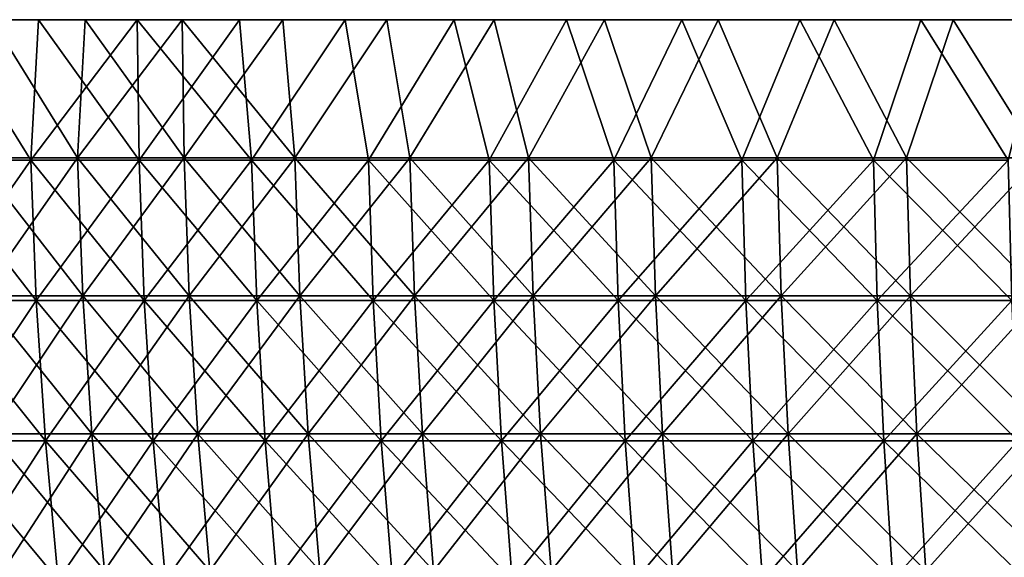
# Model space of a CAD drawing. Header units: millimetres. Extents: x -125 to 125, y 3898 to 4025.
# Tile 109 of 256: x -92 to -61, y 4008 to 4025. Entities that reach past the tile are written whole.
import ezdxf

# ---------------------------------------------------------------- set-up
doc = ezdxf.new("R2010")
doc.units = ezdxf.units.MM
doc.header["$LTSCALE"] = 2.2935
for name, color, linetype in [('1', 7, 'CONTINUOUS'), ('2', 7, 'CONTINUOUS'), ('3', 7, 'CONTINUOUS'), ('4', 7, 'CONTINUOUS'), ('5', 7, 'CONTINUOUS')]:
    doc.layers.add(name, color=color, linetype=linetype)

msp = doc.modelspace()

# ---------------------------------------------------------------- linework, layer by layer
at = {"layer": '1', "color": 36, "linetype": 'Continuous', "true_color": 0x833d1e}
for points in [[(-91.487, 4025, -85.177), (-94.469, 4025, -81.858), (-90.023, 4025, -83.814), (-91.487, 4025, -85.177)], [(-90.023, 4025, -83.814), (-94.469, 4025, -81.858), (-92.958, 4025, -80.547), (-90.023, 4025, -83.814)], [(-94.469, 4025, 81.858), (-91.487, 4025, 85.177), (-90.023, 4025, 83.815), (-94.469, 4025, 81.858)], [(-92.957, 4025, 80.548), (-94.469, 4025, 81.858), (-90.023, 4025, 83.815), (-92.957, 4025, 80.548)], [(-88.388, 4025, -88.388), (-91.487, 4025, -85.177), (-86.974, 4025, -86.974), (-88.388, 4025, -88.388)], [(-86.974, 4025, -86.974), (-91.487, 4025, -85.177), (-90.023, 4025, -83.814), (-86.974, 4025, -86.974)], [(-91.487, 4025, 85.177), (-88.388, 4025, 88.388), (-86.974, 4025, 86.974), (-91.487, 4025, 85.177)], [(-90.023, 4025, 83.815), (-91.487, 4025, 85.177), (-86.974, 4025, 86.974), (-90.023, 4025, 83.815)], [(-85.177, 4025, -91.487), (-88.388, 4025, -88.388), (-83.814, 4025, -90.023), (-85.177, 4025, -91.487)], [(-83.814, 4025, -90.023), (-88.388, 4025, -88.388), (-86.974, 4025, -86.974), (-83.814, 4025, -90.023)], [(-88.388, 4025, 88.388), (-85.177, 4025, 91.487), (-83.815, 4025, 90.023), (-88.388, 4025, 88.388)], [(-86.974, 4025, 86.974), (-88.388, 4025, 88.388), (-83.815, 4025, 90.023), (-86.974, 4025, 86.974)], [(-81.858, 4025, -94.469), (-85.177, 4025, -91.487), (-80.548, 4025, -92.957), (-81.858, 4025, -94.469)], [(-80.548, 4025, -92.957), (-85.177, 4025, -91.487), (-83.814, 4025, -90.023), (-80.548, 4025, -92.957)], [(-85.177, 4025, 91.487), (-81.858, 4025, 94.469), (-80.548, 4025, 92.957), (-85.177, 4025, 91.487)], [(-83.815, 4025, 90.023), (-85.177, 4025, 91.487), (-80.548, 4025, 92.957), (-83.815, 4025, 90.023)], [(-78.434, 4025, -97.33), (-81.858, 4025, -94.469), (-77.179, 4025, -95.773), (-78.434, 4025, -97.33)], [(-77.179, 4025, -95.773), (-81.858, 4025, -94.469), (-80.548, 4025, -92.957), (-77.179, 4025, -95.773)], [(-81.858, 4025, 94.469), (-78.434, 4025, 97.33), (-77.179, 4025, 95.773), (-81.858, 4025, 94.469)], [(-80.548, 4025, 92.957), (-81.858, 4025, 94.469), (-77.179, 4025, 95.773), (-80.548, 4025, 92.957)], [(-74.91, 4025, -100.068), (-78.434, 4025, -97.33), (-73.711, 4025, -98.466), (-74.91, 4025, -100.068)], [(-73.711, 4025, -98.466), (-78.434, 4025, -97.33), (-77.179, 4025, -95.773), (-73.711, 4025, -98.466)], [(-78.434, 4025, 97.33), (-74.91, 4025, 100.068), (-73.712, 4025, 98.466), (-78.434, 4025, 97.33)], [(-77.179, 4025, 95.773), (-78.434, 4025, 97.33), (-73.712, 4025, 98.466), (-77.179, 4025, 95.773)], [(-71.29, 4025, -102.678), (-74.91, 4025, -100.068), (-70.15, 4025, -101.034), (-71.29, 4025, -102.678)], [(-70.15, 4025, -101.034), (-74.91, 4025, -100.068), (-73.711, 4025, -98.466), (-70.15, 4025, -101.034)], [(-74.91, 4025, 100.068), (-71.29, 4025, 102.678), (-70.15, 4025, 101.034), (-74.91, 4025, 100.068)], [(-73.712, 4025, 98.466), (-74.91, 4025, 100.068), (-70.15, 4025, 101.034), (-73.712, 4025, 98.466)], [(-67.58, 4025, -105.157), (-71.29, 4025, -102.678), (-66.5, 4025, -103.474), (-67.58, 4025, -105.157)], [(-66.5, 4025, -103.474), (-71.29, 4025, -102.678), (-70.15, 4025, -101.034), (-66.5, 4025, -103.474)], [(-71.29, 4025, 102.678), (-67.58, 4025, 105.157), (-66.499, 4025, 103.474), (-71.29, 4025, 102.678)], [(-70.15, 4025, 101.034), (-71.29, 4025, 102.678), (-66.499, 4025, 103.474), (-70.15, 4025, 101.034)], [(-63.784, 4025, -107.502), (-67.58, 4025, -105.157), (-62.764, 4025, -105.781), (-63.784, 4025, -107.502)], [(-62.764, 4025, -105.781), (-67.58, 4025, -105.157), (-66.5, 4025, -103.474), (-62.764, 4025, -105.781)], [(-67.58, 4025, 105.157), (-63.784, 4025, 107.502), (-62.763, 4025, 105.782), (-67.58, 4025, 105.157)], [(-66.499, 4025, 103.474), (-67.58, 4025, 105.157), (-62.763, 4025, 105.782), (-66.499, 4025, 103.474)], [(-59.906, 4025, -109.71), (-63.784, 4025, -107.502), (-58.948, 4025, -107.954), (-59.906, 4025, -109.71)], [(-58.948, 4025, -107.954), (-63.784, 4025, -107.502), (-62.764, 4025, -105.781), (-58.948, 4025, -107.954)], [(-63.784, 4025, 107.502), (-59.906, 4025, 109.71), (-58.947, 4025, 107.955), (-63.784, 4025, 107.502)], [(-62.763, 4025, 105.782), (-63.784, 4025, 107.502), (-58.947, 4025, 107.955), (-62.763, 4025, 105.782)]]:
    msp.add_3dface(points, dxfattribs=at)
at = {"layer": '2', "color": 36, "linetype": 'Continuous', "true_color": 0x833d1e}
for points in [[(-94.469, 4025, 81.858), (-94.991, 4020.586, 81.13), (-91.733, 4020.586, 84.797), (-94.469, 4025, 81.858)], [(-91.487, 4025, 85.177), (-94.469, 4025, 81.858), (-91.733, 4020.586, 84.797), (-91.487, 4025, 85.177)], [(-91.487, 4025, 85.177), (-91.733, 4020.586, 84.797), (-88.333, 4020.586, 88.333), (-91.487, 4025, 85.177)], [(-88.388, 4025, 88.388), (-91.487, 4025, 85.177), (-88.333, 4020.586, 88.333), (-88.388, 4025, 88.388)], [(-85.177, 4025, 91.487), (-88.388, 4025, 88.388), (-84.797, 4020.586, 91.733), (-85.177, 4025, 91.487)], [(-88.388, 4025, 88.388), (-88.333, 4020.586, 88.333), (-84.797, 4020.586, 91.733), (-88.388, 4025, 88.388)], [(-81.858, 4025, 94.469), (-85.177, 4025, 91.487), (-84.797, 4020.586, 91.733), (-81.858, 4025, 94.469)], [(-81.858, 4025, 94.469), (-84.797, 4020.586, 91.733), (-81.13, 4020.586, 94.991), (-81.858, 4025, 94.469)], [(-78.434, 4025, 97.33), (-81.858, 4025, 94.469), (-81.13, 4020.586, 94.991), (-78.434, 4025, 97.33)], [(-78.434, 4025, 97.33), (-81.13, 4020.586, 94.991), (-77.338, 4020.586, 98.103), (-78.434, 4025, 97.33)], [(-74.91, 4025, 100.068), (-78.434, 4025, 97.33), (-77.338, 4020.586, 98.103), (-74.91, 4025, 100.068)], [(-74.91, 4025, 100.068), (-77.338, 4020.586, 98.103), (-73.427, 4020.586, 101.064), (-74.91, 4025, 100.068)], [(-71.29, 4025, 102.678), (-74.91, 4025, 100.068), (-73.427, 4020.586, 101.064), (-71.29, 4025, 102.678)], [(-71.29, 4025, 102.678), (-73.427, 4020.586, 101.064), (-69.403, 4020.586, 103.869), (-71.29, 4025, 102.678)], [(-67.58, 4025, 105.157), (-71.29, 4025, 102.678), (-69.403, 4020.586, 103.869), (-67.58, 4025, 105.157)], [(-67.58, 4025, 105.157), (-69.403, 4020.586, 103.869), (-65.272, 4020.586, 106.514), (-67.58, 4025, 105.157)], [(-63.784, 4025, 107.502), (-67.58, 4025, 105.157), (-65.272, 4020.586, 106.514), (-63.784, 4025, 107.502)], [(-63.784, 4025, 107.502), (-65.272, 4020.586, 106.514), (-61.04, 4020.586, 108.994), (-63.784, 4025, 107.502)], [(-59.906, 4025, 109.71), (-63.784, 4025, 107.502), (-61.04, 4020.586, 108.994), (-59.906, 4025, 109.71)], [(-94.813, 4016.173, 80.978), (-91.561, 4016.173, 84.638), (-94.991, 4020.586, 81.13), (-94.813, 4016.173, 80.978)], [(-94.991, 4020.586, 81.13), (-91.561, 4016.173, 84.638), (-91.733, 4020.586, 84.797), (-94.991, 4020.586, 81.13)], [(-91.561, 4016.173, 84.638), (-88.168, 4016.173, 88.168), (-91.733, 4020.586, 84.797), (-91.561, 4016.173, 84.638)], [(-91.733, 4020.586, 84.797), (-88.168, 4016.173, 88.168), (-88.333, 4020.586, 88.333), (-91.733, 4020.586, 84.797)], [(-88.168, 4016.173, 88.168), (-84.638, 4016.173, 91.561), (-88.333, 4020.586, 88.333), (-88.168, 4016.173, 88.168)], [(-88.333, 4020.586, 88.333), (-84.638, 4016.173, 91.561), (-84.797, 4020.586, 91.733), (-88.333, 4020.586, 88.333)], [(-84.638, 4016.173, 91.561), (-80.978, 4016.173, 94.813), (-84.797, 4020.586, 91.733), (-84.638, 4016.173, 91.561)], [(-84.797, 4020.586, 91.733), (-80.978, 4016.173, 94.813), (-81.13, 4020.586, 94.991), (-84.797, 4020.586, 91.733)], [(-80.978, 4016.173, 94.813), (-77.194, 4016.173, 97.92), (-81.13, 4020.586, 94.991), (-80.978, 4016.173, 94.813)], [(-81.13, 4020.586, 94.991), (-77.194, 4016.173, 97.92), (-77.338, 4020.586, 98.103), (-81.13, 4020.586, 94.991)], [(-77.194, 4016.173, 97.92), (-73.29, 4016.173, 100.875), (-77.338, 4020.586, 98.103), (-77.194, 4016.173, 97.92)], [(-77.338, 4020.586, 98.103), (-73.29, 4016.173, 100.875), (-73.427, 4020.586, 101.064), (-77.338, 4020.586, 98.103)], [(-73.29, 4016.173, 100.875), (-69.273, 4016.173, 103.674), (-73.427, 4020.586, 101.064), (-73.29, 4016.173, 100.875)], [(-73.427, 4020.586, 101.064), (-69.273, 4016.173, 103.674), (-69.403, 4020.586, 103.869), (-73.427, 4020.586, 101.064)], [(-69.273, 4016.173, 103.674), (-65.149, 4016.173, 106.314), (-69.403, 4020.586, 103.869), (-69.273, 4016.173, 103.674)], [(-69.403, 4020.586, 103.869), (-65.149, 4016.173, 106.314), (-65.272, 4020.586, 106.514), (-69.403, 4020.586, 103.869)], [(-65.149, 4016.173, 106.314), (-60.925, 4016.173, 108.79), (-65.272, 4020.586, 106.514), (-65.149, 4016.173, 106.314)], [(-65.272, 4020.586, 106.514), (-60.925, 4016.173, 108.79), (-61.04, 4020.586, 108.994), (-65.272, 4020.586, 106.514)], [(-94.517, 4011.771, 80.725), (-91.275, 4011.771, 84.374), (-94.813, 4016.173, 80.978), (-94.517, 4011.771, 80.725)], [(-94.813, 4016.173, 80.978), (-91.275, 4011.771, 84.374), (-91.561, 4016.173, 84.638), (-94.813, 4016.173, 80.978)], [(-91.275, 4011.771, 84.374), (-87.892, 4011.771, 87.892), (-91.561, 4016.173, 84.638), (-91.275, 4011.771, 84.374)], [(-91.561, 4016.173, 84.638), (-87.892, 4011.771, 87.892), (-88.168, 4016.173, 88.168), (-91.561, 4016.173, 84.638)], [(-87.892, 4011.771, 87.892), (-84.374, 4011.771, 91.275), (-88.168, 4016.173, 88.168), (-87.892, 4011.771, 87.892)], [(-88.168, 4016.173, 88.168), (-84.374, 4011.771, 91.275), (-84.638, 4016.173, 91.561), (-88.168, 4016.173, 88.168)], [(-84.374, 4011.771, 91.275), (-80.725, 4011.771, 94.517), (-84.638, 4016.173, 91.561), (-84.374, 4011.771, 91.275)], [(-84.638, 4016.173, 91.561), (-80.725, 4011.771, 94.517), (-80.978, 4016.173, 94.813), (-84.638, 4016.173, 91.561)], [(-80.725, 4011.771, 94.517), (-76.952, 4011.771, 97.613), (-80.978, 4016.173, 94.813), (-80.725, 4011.771, 94.517)], [(-80.978, 4016.173, 94.813), (-76.952, 4011.771, 97.613), (-77.194, 4016.173, 97.92), (-80.978, 4016.173, 94.813)], [(-76.952, 4011.771, 97.613), (-73.061, 4011.771, 100.559), (-77.194, 4016.173, 97.92), (-76.952, 4011.771, 97.613)], [(-77.194, 4016.173, 97.92), (-73.061, 4011.771, 100.559), (-73.29, 4016.173, 100.875), (-77.194, 4016.173, 97.92)], [(-73.061, 4011.771, 100.559), (-69.056, 4011.771, 103.35), (-73.29, 4016.173, 100.875), (-73.061, 4011.771, 100.559)], [(-73.29, 4016.173, 100.875), (-69.056, 4011.771, 103.35), (-69.273, 4016.173, 103.674), (-73.29, 4016.173, 100.875)], [(-69.056, 4011.771, 103.35), (-64.946, 4011.771, 105.981), (-69.273, 4016.173, 103.674), (-69.056, 4011.771, 103.35)], [(-69.273, 4016.173, 103.674), (-64.946, 4011.771, 105.981), (-65.149, 4016.173, 106.314), (-69.273, 4016.173, 103.674)], [(-64.946, 4011.771, 105.981), (-60.735, 4011.771, 108.45), (-65.149, 4016.173, 106.314), (-64.946, 4011.771, 105.981)], [(-65.149, 4016.173, 106.314), (-60.735, 4011.771, 108.45), (-60.925, 4016.173, 108.79), (-65.149, 4016.173, 106.314)], [(-94.102, 4007.385, 80.371), (-90.874, 4007.385, 84.003), (-94.517, 4011.771, 80.725), (-94.102, 4007.385, 80.371)], [(-94.517, 4011.771, 80.725), (-90.874, 4007.385, 84.003), (-91.275, 4011.771, 84.374), (-94.517, 4011.771, 80.725)], [(-90.874, 4007.385, 84.003), (-87.506, 4007.385, 87.506), (-91.275, 4011.771, 84.374), (-90.874, 4007.385, 84.003)], [(-91.275, 4011.771, 84.374), (-87.506, 4007.385, 87.506), (-87.892, 4011.771, 87.892), (-91.275, 4011.771, 84.374)], [(-87.506, 4007.385, 87.506), (-84.003, 4007.385, 90.874), (-87.892, 4011.771, 87.892), (-87.506, 4007.385, 87.506)], [(-87.892, 4011.771, 87.892), (-84.003, 4007.385, 90.874), (-84.374, 4011.771, 91.275), (-87.892, 4011.771, 87.892)], [(-84.003, 4007.385, 90.874), (-80.371, 4007.385, 94.102), (-84.374, 4011.771, 91.275), (-84.003, 4007.385, 90.874)], [(-84.374, 4011.771, 91.275), (-80.371, 4007.385, 94.102), (-80.725, 4011.771, 94.517), (-84.374, 4011.771, 91.275)], [(-80.371, 4007.385, 94.102), (-76.615, 4007.385, 97.185), (-80.725, 4011.771, 94.517), (-80.371, 4007.385, 94.102)], [(-80.725, 4011.771, 94.517), (-76.615, 4007.385, 97.185), (-76.952, 4011.771, 97.613), (-80.725, 4011.771, 94.517)], [(-76.615, 4007.385, 97.185), (-72.74, 4007.385, 100.118), (-76.952, 4011.771, 97.613), (-76.615, 4007.385, 97.185)], [(-76.952, 4011.771, 97.613), (-72.74, 4007.385, 100.118), (-73.061, 4011.771, 100.559), (-76.952, 4011.771, 97.613)], [(-72.74, 4007.385, 100.118), (-68.753, 4007.385, 102.897), (-73.061, 4011.771, 100.559), (-72.74, 4007.385, 100.118)], [(-73.061, 4011.771, 100.559), (-68.753, 4007.385, 102.897), (-69.056, 4011.771, 103.35), (-73.061, 4011.771, 100.559)], [(-68.753, 4007.385, 102.897), (-64.661, 4007.385, 105.517), (-69.056, 4011.771, 103.35), (-68.753, 4007.385, 102.897)], [(-69.056, 4011.771, 103.35), (-64.661, 4007.385, 105.517), (-64.946, 4011.771, 105.981), (-69.056, 4011.771, 103.35)], [(-64.661, 4007.385, 105.517), (-60.468, 4007.385, 107.974), (-64.946, 4011.771, 105.981), (-64.661, 4007.385, 105.517)], [(-64.946, 4011.771, 105.981), (-60.468, 4007.385, 107.974), (-60.735, 4011.771, 108.45), (-64.946, 4011.771, 105.981)]]:
    msp.add_3dface(points, dxfattribs=at)
at = {"layer": '3', "color": 36, "linetype": 'Continuous', "true_color": 0x833d1e}
for points in [[(-94.469, 4025, -81.858), (-91.733, 4020.586, -84.797), (-94.991, 4020.586, -81.13), (-94.469, 4025, -81.858)], [(-94.469, 4025, -81.858), (-91.487, 4025, -85.177), (-91.733, 4020.586, -84.797), (-94.469, 4025, -81.858)], [(-91.487, 4025, -85.177), (-88.388, 4025, -88.388), (-91.733, 4020.586, -84.797), (-91.487, 4025, -85.177)], [(-88.388, 4025, -88.388), (-88.333, 4020.586, -88.333), (-91.733, 4020.586, -84.797), (-88.388, 4025, -88.388)], [(-88.388, 4025, -88.388), (-85.177, 4025, -91.487), (-88.333, 4020.586, -88.333), (-88.388, 4025, -88.388)], [(-85.177, 4025, -91.487), (-84.797, 4020.586, -91.733), (-88.333, 4020.586, -88.333), (-85.177, 4025, -91.487)], [(-85.177, 4025, -91.487), (-81.858, 4025, -94.469), (-84.797, 4020.586, -91.733), (-85.177, 4025, -91.487)], [(-81.858, 4025, -94.469), (-81.13, 4020.586, -94.991), (-84.797, 4020.586, -91.733), (-81.858, 4025, -94.469)], [(-81.858, 4025, -94.469), (-78.434, 4025, -97.33), (-81.13, 4020.586, -94.991), (-81.858, 4025, -94.469)], [(-78.434, 4025, -97.33), (-77.338, 4020.586, -98.103), (-81.13, 4020.586, -94.991), (-78.434, 4025, -97.33)], [(-78.434, 4025, -97.33), (-74.91, 4025, -100.068), (-77.338, 4020.586, -98.103), (-78.434, 4025, -97.33)], [(-74.91, 4025, -100.068), (-73.427, 4020.586, -101.064), (-77.338, 4020.586, -98.103), (-74.91, 4025, -100.068)], [(-74.91, 4025, -100.068), (-71.29, 4025, -102.678), (-73.427, 4020.586, -101.064), (-74.91, 4025, -100.068)], [(-71.29, 4025, -102.678), (-69.403, 4020.586, -103.869), (-73.427, 4020.586, -101.064), (-71.29, 4025, -102.678)], [(-71.29, 4025, -102.678), (-67.58, 4025, -105.157), (-69.403, 4020.586, -103.869), (-71.29, 4025, -102.678)], [(-67.58, 4025, -105.157), (-65.272, 4020.586, -106.514), (-69.403, 4020.586, -103.869), (-67.58, 4025, -105.157)], [(-67.58, 4025, -105.157), (-63.784, 4025, -107.502), (-65.272, 4020.586, -106.514), (-67.58, 4025, -105.157)], [(-63.784, 4025, -107.502), (-61.04, 4020.586, -108.994), (-65.272, 4020.586, -106.514), (-63.784, 4025, -107.502)], [(-63.784, 4025, -107.502), (-59.906, 4025, -109.71), (-61.04, 4020.586, -108.994), (-63.784, 4025, -107.502)], [(-91.733, 4020.586, -84.797), (-94.813, 4016.173, -80.978), (-94.991, 4020.586, -81.13), (-91.733, 4020.586, -84.797)], [(-91.561, 4016.173, -84.638), (-94.813, 4016.173, -80.978), (-91.733, 4020.586, -84.797), (-91.561, 4016.173, -84.638)], [(-88.333, 4020.586, -88.333), (-91.561, 4016.173, -84.638), (-91.733, 4020.586, -84.797), (-88.333, 4020.586, -88.333)], [(-88.168, 4016.173, -88.168), (-91.561, 4016.173, -84.638), (-88.333, 4020.586, -88.333), (-88.168, 4016.173, -88.168)], [(-84.797, 4020.586, -91.733), (-88.168, 4016.173, -88.168), (-88.333, 4020.586, -88.333), (-84.797, 4020.586, -91.733)], [(-84.638, 4016.173, -91.561), (-88.168, 4016.173, -88.168), (-84.797, 4020.586, -91.733), (-84.638, 4016.173, -91.561)], [(-81.13, 4020.586, -94.991), (-84.638, 4016.173, -91.561), (-84.797, 4020.586, -91.733), (-81.13, 4020.586, -94.991)], [(-80.978, 4016.173, -94.813), (-84.638, 4016.173, -91.561), (-81.13, 4020.586, -94.991), (-80.978, 4016.173, -94.813)], [(-77.338, 4020.586, -98.103), (-80.978, 4016.173, -94.813), (-81.13, 4020.586, -94.991), (-77.338, 4020.586, -98.103)], [(-77.194, 4016.173, -97.92), (-80.978, 4016.173, -94.813), (-77.338, 4020.586, -98.103), (-77.194, 4016.173, -97.92)], [(-73.427, 4020.586, -101.064), (-77.194, 4016.173, -97.92), (-77.338, 4020.586, -98.103), (-73.427, 4020.586, -101.064)], [(-73.29, 4016.173, -100.875), (-77.194, 4016.173, -97.92), (-73.427, 4020.586, -101.064), (-73.29, 4016.173, -100.875)], [(-69.403, 4020.586, -103.869), (-73.29, 4016.173, -100.875), (-73.427, 4020.586, -101.064), (-69.403, 4020.586, -103.869)], [(-69.273, 4016.173, -103.674), (-73.29, 4016.173, -100.875), (-69.403, 4020.586, -103.869), (-69.273, 4016.173, -103.674)], [(-65.272, 4020.586, -106.514), (-69.273, 4016.173, -103.674), (-69.403, 4020.586, -103.869), (-65.272, 4020.586, -106.514)], [(-65.149, 4016.173, -106.314), (-69.273, 4016.173, -103.674), (-65.272, 4020.586, -106.514), (-65.149, 4016.173, -106.314)], [(-61.04, 4020.586, -108.994), (-65.149, 4016.173, -106.314), (-65.272, 4020.586, -106.514), (-61.04, 4020.586, -108.994)], [(-60.925, 4016.173, -108.79), (-65.149, 4016.173, -106.314), (-61.04, 4020.586, -108.994), (-60.925, 4016.173, -108.79)], [(-91.561, 4016.173, -84.638), (-94.517, 4011.771, -80.725), (-94.813, 4016.173, -80.978), (-91.561, 4016.173, -84.638)], [(-91.275, 4011.771, -84.374), (-94.517, 4011.771, -80.725), (-91.561, 4016.173, -84.638), (-91.275, 4011.771, -84.374)], [(-88.168, 4016.173, -88.168), (-91.275, 4011.771, -84.374), (-91.561, 4016.173, -84.638), (-88.168, 4016.173, -88.168)], [(-87.892, 4011.771, -87.892), (-91.275, 4011.771, -84.374), (-88.168, 4016.173, -88.168), (-87.892, 4011.771, -87.892)], [(-84.638, 4016.173, -91.561), (-87.892, 4011.771, -87.892), (-88.168, 4016.173, -88.168), (-84.638, 4016.173, -91.561)], [(-84.374, 4011.771, -91.275), (-87.892, 4011.771, -87.892), (-84.638, 4016.173, -91.561), (-84.374, 4011.771, -91.275)], [(-80.978, 4016.173, -94.813), (-84.374, 4011.771, -91.275), (-84.638, 4016.173, -91.561), (-80.978, 4016.173, -94.813)], [(-80.725, 4011.771, -94.517), (-84.374, 4011.771, -91.275), (-80.978, 4016.173, -94.813), (-80.725, 4011.771, -94.517)], [(-77.194, 4016.173, -97.92), (-80.725, 4011.771, -94.517), (-80.978, 4016.173, -94.813), (-77.194, 4016.173, -97.92)], [(-76.952, 4011.771, -97.613), (-80.725, 4011.771, -94.517), (-77.194, 4016.173, -97.92), (-76.952, 4011.771, -97.613)], [(-73.29, 4016.173, -100.875), (-76.952, 4011.771, -97.613), (-77.194, 4016.173, -97.92), (-73.29, 4016.173, -100.875)], [(-73.061, 4011.771, -100.559), (-76.952, 4011.771, -97.613), (-73.29, 4016.173, -100.875), (-73.061, 4011.771, -100.559)], [(-69.273, 4016.173, -103.674), (-73.061, 4011.771, -100.559), (-73.29, 4016.173, -100.875), (-69.273, 4016.173, -103.674)], [(-69.056, 4011.771, -103.35), (-73.061, 4011.771, -100.559), (-69.273, 4016.173, -103.674), (-69.056, 4011.771, -103.35)], [(-65.149, 4016.173, -106.314), (-69.056, 4011.771, -103.35), (-69.273, 4016.173, -103.674), (-65.149, 4016.173, -106.314)], [(-64.946, 4011.771, -105.981), (-69.056, 4011.771, -103.35), (-65.149, 4016.173, -106.314), (-64.946, 4011.771, -105.981)], [(-60.925, 4016.173, -108.79), (-64.946, 4011.771, -105.981), (-65.149, 4016.173, -106.314), (-60.925, 4016.173, -108.79)], [(-60.735, 4011.771, -108.45), (-64.946, 4011.771, -105.981), (-60.925, 4016.173, -108.79), (-60.735, 4011.771, -108.45)], [(-91.275, 4011.771, -84.374), (-94.102, 4007.385, -80.371), (-94.517, 4011.771, -80.725), (-91.275, 4011.771, -84.374)], [(-90.874, 4007.385, -84.003), (-94.102, 4007.385, -80.371), (-91.275, 4011.771, -84.374), (-90.874, 4007.385, -84.003)], [(-87.892, 4011.771, -87.892), (-90.874, 4007.385, -84.003), (-91.275, 4011.771, -84.374), (-87.892, 4011.771, -87.892)], [(-87.506, 4007.385, -87.506), (-90.874, 4007.385, -84.003), (-87.892, 4011.771, -87.892), (-87.506, 4007.385, -87.506)], [(-84.374, 4011.771, -91.275), (-87.506, 4007.385, -87.506), (-87.892, 4011.771, -87.892), (-84.374, 4011.771, -91.275)], [(-84.003, 4007.385, -90.874), (-87.506, 4007.385, -87.506), (-84.374, 4011.771, -91.275), (-84.003, 4007.385, -90.874)], [(-80.725, 4011.771, -94.517), (-84.003, 4007.385, -90.874), (-84.374, 4011.771, -91.275), (-80.725, 4011.771, -94.517)], [(-80.371, 4007.385, -94.102), (-84.003, 4007.385, -90.874), (-80.725, 4011.771, -94.517), (-80.371, 4007.385, -94.102)], [(-76.952, 4011.771, -97.613), (-80.371, 4007.385, -94.102), (-80.725, 4011.771, -94.517), (-76.952, 4011.771, -97.613)], [(-76.615, 4007.385, -97.185), (-80.371, 4007.385, -94.102), (-76.952, 4011.771, -97.613), (-76.615, 4007.385, -97.185)], [(-73.061, 4011.771, -100.559), (-76.615, 4007.385, -97.185), (-76.952, 4011.771, -97.613), (-73.061, 4011.771, -100.559)], [(-72.74, 4007.385, -100.118), (-76.615, 4007.385, -97.185), (-73.061, 4011.771, -100.559), (-72.74, 4007.385, -100.118)], [(-69.056, 4011.771, -103.35), (-72.74, 4007.385, -100.118), (-73.061, 4011.771, -100.559), (-69.056, 4011.771, -103.35)], [(-68.753, 4007.385, -102.897), (-72.74, 4007.385, -100.118), (-69.056, 4011.771, -103.35), (-68.753, 4007.385, -102.897)], [(-64.946, 4011.771, -105.981), (-68.753, 4007.385, -102.897), (-69.056, 4011.771, -103.35), (-64.946, 4011.771, -105.981)], [(-64.661, 4007.385, -105.517), (-68.753, 4007.385, -102.897), (-64.946, 4011.771, -105.981), (-64.661, 4007.385, -105.517)], [(-60.735, 4011.771, -108.45), (-64.661, 4007.385, -105.517), (-64.946, 4011.771, -105.981), (-60.735, 4011.771, -108.45)], [(-60.468, 4007.385, -107.974), (-64.661, 4007.385, -105.517), (-60.735, 4011.771, -108.45), (-60.468, 4007.385, -107.974)]]:
    msp.add_3dface(points, dxfattribs=at)
at = {"layer": '4', "color": 36, "linetype": 'Continuous', "true_color": 0x833d1e}
for points in [[(-92.958, 4025, -80.547), (-93.472, 4020.659, -79.832), (-90.265, 4020.659, -83.44), (-92.958, 4025, -80.547)], [(-90.023, 4025, -83.814), (-92.958, 4025, -80.547), (-90.265, 4020.659, -83.44), (-90.023, 4025, -83.814)], [(-90.023, 4025, -83.814), (-90.265, 4020.659, -83.44), (-86.92, 4020.659, -86.92), (-90.023, 4025, -83.814)], [(-86.974, 4025, -86.974), (-90.023, 4025, -83.814), (-86.92, 4020.659, -86.92), (-86.974, 4025, -86.974)], [(-83.814, 4025, -90.023), (-86.974, 4025, -86.974), (-83.44, 4020.659, -90.265), (-83.814, 4025, -90.023)], [(-86.974, 4025, -86.974), (-86.92, 4020.659, -86.92), (-83.44, 4020.659, -90.265), (-86.974, 4025, -86.974)], [(-80.548, 4025, -92.957), (-83.814, 4025, -90.023), (-83.44, 4020.659, -90.265), (-80.548, 4025, -92.957)], [(-80.548, 4025, -92.957), (-83.44, 4020.659, -90.265), (-79.832, 4020.659, -93.472), (-80.548, 4025, -92.957)], [(-77.179, 4025, -95.773), (-80.548, 4025, -92.957), (-79.832, 4020.659, -93.472), (-77.179, 4025, -95.773)], [(-77.179, 4025, -95.773), (-79.832, 4020.659, -93.472), (-76.101, 4020.659, -96.534), (-77.179, 4025, -95.773)], [(-73.711, 4025, -98.466), (-77.179, 4025, -95.773), (-76.101, 4020.659, -96.534), (-73.711, 4025, -98.466)], [(-73.711, 4025, -98.466), (-76.101, 4020.659, -96.534), (-72.253, 4020.659, -99.447), (-73.711, 4025, -98.466)], [(-70.15, 4025, -101.034), (-73.711, 4025, -98.466), (-72.253, 4020.659, -99.447), (-70.15, 4025, -101.034)], [(-70.15, 4025, -101.034), (-72.253, 4020.659, -99.447), (-68.293, 4020.659, -102.207), (-70.15, 4025, -101.034)], [(-66.5, 4025, -103.474), (-70.15, 4025, -101.034), (-68.293, 4020.659, -102.207), (-66.5, 4025, -103.474)], [(-66.5, 4025, -103.474), (-68.293, 4020.659, -102.207), (-64.227, 4020.659, -104.809), (-66.5, 4025, -103.474)], [(-62.764, 4025, -105.781), (-66.5, 4025, -103.474), (-64.227, 4020.659, -104.809), (-62.764, 4025, -105.781)], [(-62.764, 4025, -105.781), (-64.227, 4020.659, -104.809), (-60.063, 4020.659, -107.25), (-62.764, 4025, -105.781)], [(-58.948, 4025, -107.954), (-62.764, 4025, -105.781), (-60.063, 4020.659, -107.25), (-58.948, 4025, -107.954)], [(-93.297, 4016.319, -79.683), (-90.096, 4016.319, -83.284), (-93.472, 4020.659, -79.832), (-93.297, 4016.319, -79.683)], [(-93.472, 4020.659, -79.832), (-90.096, 4016.319, -83.284), (-90.265, 4020.659, -83.44), (-93.472, 4020.659, -79.832)], [(-90.096, 4016.319, -83.284), (-86.757, 4016.319, -86.757), (-90.265, 4020.659, -83.44), (-90.096, 4016.319, -83.284)], [(-90.265, 4020.659, -83.44), (-86.757, 4016.319, -86.757), (-86.92, 4020.659, -86.92), (-90.265, 4020.659, -83.44)], [(-86.757, 4016.319, -86.757), (-83.284, 4016.319, -90.096), (-86.92, 4020.659, -86.92), (-86.757, 4016.319, -86.757)], [(-86.92, 4020.659, -86.92), (-83.284, 4016.319, -90.096), (-83.44, 4020.659, -90.265), (-86.92, 4020.659, -86.92)], [(-83.284, 4016.319, -90.096), (-79.683, 4016.319, -93.297), (-83.44, 4020.659, -90.265), (-83.284, 4016.319, -90.096)], [(-83.44, 4020.659, -90.265), (-79.683, 4016.319, -93.297), (-79.832, 4020.659, -93.472), (-83.44, 4020.659, -90.265)], [(-79.683, 4016.319, -93.297), (-75.959, 4016.319, -96.353), (-79.832, 4020.659, -93.472), (-79.683, 4016.319, -93.297)], [(-79.832, 4020.659, -93.472), (-75.959, 4016.319, -96.353), (-76.101, 4020.659, -96.534), (-79.832, 4020.659, -93.472)], [(-75.959, 4016.319, -96.353), (-72.117, 4016.319, -99.261), (-76.101, 4020.659, -96.534), (-75.959, 4016.319, -96.353)], [(-76.101, 4020.659, -96.534), (-72.117, 4016.319, -99.261), (-72.253, 4020.659, -99.447), (-76.101, 4020.659, -96.534)], [(-72.117, 4016.319, -99.261), (-68.165, 4016.319, -102.016), (-72.253, 4020.659, -99.447), (-72.117, 4016.319, -99.261)], [(-72.253, 4020.659, -99.447), (-68.165, 4016.319, -102.016), (-68.293, 4020.659, -102.207), (-72.253, 4020.659, -99.447)], [(-68.165, 4016.319, -102.016), (-64.107, 4016.319, -104.613), (-68.293, 4020.659, -102.207), (-68.165, 4016.319, -102.016)], [(-68.293, 4020.659, -102.207), (-64.107, 4016.319, -104.613), (-64.227, 4020.659, -104.809), (-68.293, 4020.659, -102.207)], [(-64.107, 4016.319, -104.613), (-59.951, 4016.319, -107.049), (-64.227, 4020.659, -104.809), (-64.107, 4016.319, -104.613)], [(-64.227, 4020.659, -104.809), (-59.951, 4016.319, -107.049), (-60.063, 4020.659, -107.25), (-64.227, 4020.659, -104.809)], [(-93.005, 4011.99, -79.434), (-89.815, 4011.99, -83.024), (-93.297, 4016.319, -79.683), (-93.005, 4011.99, -79.434)], [(-93.297, 4016.319, -79.683), (-89.815, 4011.99, -83.024), (-90.096, 4016.319, -83.284), (-93.297, 4016.319, -79.683)], [(-89.815, 4011.99, -83.024), (-86.486, 4011.99, -86.486), (-90.096, 4016.319, -83.284), (-89.815, 4011.99, -83.024)], [(-90.096, 4016.319, -83.284), (-86.486, 4011.99, -86.486), (-86.757, 4016.319, -86.757), (-90.096, 4016.319, -83.284)], [(-86.486, 4011.99, -86.486), (-83.024, 4011.99, -89.815), (-86.757, 4016.319, -86.757), (-86.486, 4011.99, -86.486)], [(-86.757, 4016.319, -86.757), (-83.024, 4011.99, -89.815), (-83.284, 4016.319, -90.096), (-86.757, 4016.319, -86.757)], [(-83.024, 4011.99, -89.815), (-79.434, 4011.99, -93.005), (-83.284, 4016.319, -90.096), (-83.024, 4011.99, -89.815)], [(-83.284, 4016.319, -90.096), (-79.434, 4011.99, -93.005), (-79.683, 4016.319, -93.297), (-83.284, 4016.319, -90.096)], [(-79.434, 4011.99, -93.005), (-75.721, 4011.99, -96.052), (-79.683, 4016.319, -93.297), (-79.434, 4011.99, -93.005)], [(-79.683, 4016.319, -93.297), (-75.721, 4011.99, -96.052), (-75.959, 4016.319, -96.353), (-79.683, 4016.319, -93.297)], [(-75.721, 4011.99, -96.052), (-71.892, 4011.99, -98.951), (-75.959, 4016.319, -96.353), (-75.721, 4011.99, -96.052)], [(-75.959, 4016.319, -96.353), (-71.892, 4011.99, -98.951), (-72.117, 4016.319, -99.261), (-75.959, 4016.319, -96.353)], [(-71.892, 4011.99, -98.951), (-67.952, 4011.99, -101.697), (-72.117, 4016.319, -99.261), (-71.892, 4011.99, -98.951)], [(-72.117, 4016.319, -99.261), (-67.952, 4011.99, -101.697), (-68.165, 4016.319, -102.016), (-72.117, 4016.319, -99.261)], [(-67.952, 4011.99, -101.697), (-63.907, 4011.99, -104.286), (-68.165, 4016.319, -102.016), (-67.952, 4011.99, -101.697)], [(-68.165, 4016.319, -102.016), (-63.907, 4011.99, -104.286), (-64.107, 4016.319, -104.613), (-68.165, 4016.319, -102.016)], [(-63.907, 4011.99, -104.286), (-59.763, 4011.99, -106.715), (-64.107, 4016.319, -104.613), (-63.907, 4011.99, -104.286)], [(-64.107, 4016.319, -104.613), (-59.763, 4011.99, -106.715), (-59.951, 4016.319, -107.049), (-64.107, 4016.319, -104.613)], [(-92.598, 4007.677, -79.086), (-89.421, 4007.677, -82.66), (-93.005, 4011.99, -79.434), (-92.598, 4007.677, -79.086)], [(-93.005, 4011.99, -79.434), (-89.421, 4007.677, -82.66), (-89.815, 4011.99, -83.024), (-93.005, 4011.99, -79.434)], [(-89.421, 4007.677, -82.66), (-86.107, 4007.677, -86.107), (-89.815, 4011.99, -83.024), (-89.421, 4007.677, -82.66)], [(-89.815, 4011.99, -83.024), (-86.107, 4007.677, -86.107), (-86.486, 4011.99, -86.486), (-89.815, 4011.99, -83.024)], [(-86.107, 4007.677, -86.107), (-82.66, 4007.677, -89.421), (-86.486, 4011.99, -86.486), (-86.107, 4007.677, -86.107)], [(-86.486, 4011.99, -86.486), (-82.66, 4007.677, -89.421), (-83.024, 4011.99, -89.815), (-86.486, 4011.99, -86.486)], [(-82.66, 4007.677, -89.421), (-79.086, 4007.677, -92.598), (-83.024, 4011.99, -89.815), (-82.66, 4007.677, -89.421)], [(-83.024, 4011.99, -89.815), (-79.086, 4007.677, -92.598), (-79.434, 4011.99, -93.005), (-83.024, 4011.99, -89.815)], [(-79.086, 4007.677, -92.598), (-75.39, 4007.677, -95.631), (-79.434, 4011.99, -93.005), (-79.086, 4007.677, -92.598)], [(-79.434, 4011.99, -93.005), (-75.39, 4007.677, -95.631), (-75.721, 4011.99, -96.052), (-79.434, 4011.99, -93.005)], [(-75.39, 4007.677, -95.631), (-71.577, 4007.677, -98.517), (-75.721, 4011.99, -96.052), (-75.39, 4007.677, -95.631)], [(-75.721, 4011.99, -96.052), (-71.577, 4007.677, -98.517), (-71.892, 4011.99, -98.951), (-75.721, 4011.99, -96.052)], [(-71.577, 4007.677, -98.517), (-67.654, 4007.677, -101.251), (-71.892, 4011.99, -98.951), (-71.577, 4007.677, -98.517)], [(-71.892, 4011.99, -98.951), (-67.654, 4007.677, -101.251), (-67.952, 4011.99, -101.697), (-71.892, 4011.99, -98.951)], [(-67.654, 4007.677, -101.251), (-63.627, 4007.677, -103.829), (-67.952, 4011.99, -101.697), (-67.654, 4007.677, -101.251)], [(-67.952, 4011.99, -101.697), (-63.627, 4007.677, -103.829), (-63.907, 4011.99, -104.286), (-67.952, 4011.99, -101.697)], [(-63.627, 4007.677, -103.829), (-59.501, 4007.677, -106.247), (-63.907, 4011.99, -104.286), (-63.627, 4007.677, -103.829)], [(-63.907, 4011.99, -104.286), (-59.501, 4007.677, -106.247), (-59.763, 4011.99, -106.715), (-63.907, 4011.99, -104.286)]]:
    msp.add_3dface(points, dxfattribs=at)
at = {"layer": '5', "color": 36, "linetype": 'Continuous', "true_color": 0x833d1e}
for points in [[(-92.957, 4025, 80.548), (-90.265, 4020.659, 83.44), (-93.472, 4020.659, 79.832), (-92.957, 4025, 80.548)], [(-92.957, 4025, 80.548), (-90.023, 4025, 83.815), (-90.265, 4020.659, 83.44), (-92.957, 4025, 80.548)], [(-90.023, 4025, 83.815), (-86.974, 4025, 86.974), (-90.265, 4020.659, 83.44), (-90.023, 4025, 83.815)], [(-86.974, 4025, 86.974), (-86.92, 4020.659, 86.92), (-90.265, 4020.659, 83.44), (-86.974, 4025, 86.974)], [(-86.974, 4025, 86.974), (-83.815, 4025, 90.023), (-86.92, 4020.659, 86.92), (-86.974, 4025, 86.974)], [(-83.815, 4025, 90.023), (-83.44, 4020.659, 90.265), (-86.92, 4020.659, 86.92), (-83.815, 4025, 90.023)], [(-83.815, 4025, 90.023), (-80.548, 4025, 92.957), (-83.44, 4020.659, 90.265), (-83.815, 4025, 90.023)], [(-80.548, 4025, 92.957), (-79.832, 4020.659, 93.472), (-83.44, 4020.659, 90.265), (-80.548, 4025, 92.957)], [(-80.548, 4025, 92.957), (-77.179, 4025, 95.773), (-79.832, 4020.659, 93.472), (-80.548, 4025, 92.957)], [(-77.179, 4025, 95.773), (-76.101, 4020.659, 96.534), (-79.832, 4020.659, 93.472), (-77.179, 4025, 95.773)], [(-77.179, 4025, 95.773), (-73.712, 4025, 98.466), (-76.101, 4020.659, 96.534), (-77.179, 4025, 95.773)], [(-73.712, 4025, 98.466), (-72.253, 4020.659, 99.447), (-76.101, 4020.659, 96.534), (-73.712, 4025, 98.466)], [(-73.712, 4025, 98.466), (-70.15, 4025, 101.034), (-72.253, 4020.659, 99.447), (-73.712, 4025, 98.466)], [(-70.15, 4025, 101.034), (-68.293, 4020.659, 102.207), (-72.253, 4020.659, 99.447), (-70.15, 4025, 101.034)], [(-70.15, 4025, 101.034), (-66.499, 4025, 103.474), (-68.293, 4020.659, 102.207), (-70.15, 4025, 101.034)], [(-66.499, 4025, 103.474), (-64.227, 4020.659, 104.809), (-68.293, 4020.659, 102.207), (-66.499, 4025, 103.474)], [(-66.499, 4025, 103.474), (-62.763, 4025, 105.782), (-64.227, 4020.659, 104.809), (-66.499, 4025, 103.474)], [(-62.763, 4025, 105.782), (-60.063, 4020.659, 107.25), (-64.227, 4020.659, 104.809), (-62.763, 4025, 105.782)], [(-62.763, 4025, 105.782), (-58.947, 4025, 107.955), (-60.063, 4020.659, 107.25), (-62.763, 4025, 105.782)], [(-90.265, 4020.659, 83.44), (-93.297, 4016.319, 79.683), (-93.472, 4020.659, 79.832), (-90.265, 4020.659, 83.44)], [(-90.096, 4016.319, 83.284), (-93.297, 4016.319, 79.683), (-90.265, 4020.659, 83.44), (-90.096, 4016.319, 83.284)], [(-86.92, 4020.659, 86.92), (-90.096, 4016.319, 83.284), (-90.265, 4020.659, 83.44), (-86.92, 4020.659, 86.92)], [(-86.757, 4016.319, 86.757), (-90.096, 4016.319, 83.284), (-86.92, 4020.659, 86.92), (-86.757, 4016.319, 86.757)], [(-83.44, 4020.659, 90.265), (-86.757, 4016.319, 86.757), (-86.92, 4020.659, 86.92), (-83.44, 4020.659, 90.265)], [(-83.284, 4016.319, 90.096), (-86.757, 4016.319, 86.757), (-83.44, 4020.659, 90.265), (-83.284, 4016.319, 90.096)], [(-79.832, 4020.659, 93.472), (-83.284, 4016.319, 90.096), (-83.44, 4020.659, 90.265), (-79.832, 4020.659, 93.472)], [(-79.683, 4016.319, 93.297), (-83.284, 4016.319, 90.096), (-79.832, 4020.659, 93.472), (-79.683, 4016.319, 93.297)], [(-76.101, 4020.659, 96.534), (-79.683, 4016.319, 93.297), (-79.832, 4020.659, 93.472), (-76.101, 4020.659, 96.534)], [(-75.959, 4016.319, 96.353), (-79.683, 4016.319, 93.297), (-76.101, 4020.659, 96.534), (-75.959, 4016.319, 96.353)], [(-72.253, 4020.659, 99.447), (-75.959, 4016.319, 96.353), (-76.101, 4020.659, 96.534), (-72.253, 4020.659, 99.447)], [(-72.117, 4016.319, 99.261), (-75.959, 4016.319, 96.353), (-72.253, 4020.659, 99.447), (-72.117, 4016.319, 99.261)], [(-68.293, 4020.659, 102.207), (-72.117, 4016.319, 99.261), (-72.253, 4020.659, 99.447), (-68.293, 4020.659, 102.207)], [(-68.165, 4016.319, 102.016), (-72.117, 4016.319, 99.261), (-68.293, 4020.659, 102.207), (-68.165, 4016.319, 102.016)], [(-64.227, 4020.659, 104.809), (-68.165, 4016.319, 102.016), (-68.293, 4020.659, 102.207), (-64.227, 4020.659, 104.809)], [(-64.107, 4016.319, 104.613), (-68.165, 4016.319, 102.016), (-64.227, 4020.659, 104.809), (-64.107, 4016.319, 104.613)], [(-60.063, 4020.659, 107.25), (-64.107, 4016.319, 104.613), (-64.227, 4020.659, 104.809), (-60.063, 4020.659, 107.25)], [(-59.951, 4016.319, 107.049), (-64.107, 4016.319, 104.613), (-60.063, 4020.659, 107.25), (-59.951, 4016.319, 107.049)], [(-90.096, 4016.319, 83.284), (-93.005, 4011.99, 79.434), (-93.297, 4016.319, 79.683), (-90.096, 4016.319, 83.284)], [(-89.815, 4011.99, 83.024), (-93.005, 4011.99, 79.434), (-90.096, 4016.319, 83.284), (-89.815, 4011.99, 83.024)], [(-86.757, 4016.319, 86.757), (-89.815, 4011.99, 83.024), (-90.096, 4016.319, 83.284), (-86.757, 4016.319, 86.757)], [(-86.486, 4011.99, 86.486), (-89.815, 4011.99, 83.024), (-86.757, 4016.319, 86.757), (-86.486, 4011.99, 86.486)], [(-83.284, 4016.319, 90.096), (-86.486, 4011.99, 86.486), (-86.757, 4016.319, 86.757), (-83.284, 4016.319, 90.096)], [(-83.024, 4011.99, 89.815), (-86.486, 4011.99, 86.486), (-83.284, 4016.319, 90.096), (-83.024, 4011.99, 89.815)], [(-79.683, 4016.319, 93.297), (-83.024, 4011.99, 89.815), (-83.284, 4016.319, 90.096), (-79.683, 4016.319, 93.297)], [(-79.434, 4011.99, 93.005), (-83.024, 4011.99, 89.815), (-79.683, 4016.319, 93.297), (-79.434, 4011.99, 93.005)], [(-75.959, 4016.319, 96.353), (-79.434, 4011.99, 93.005), (-79.683, 4016.319, 93.297), (-75.959, 4016.319, 96.353)], [(-75.721, 4011.99, 96.052), (-79.434, 4011.99, 93.005), (-75.959, 4016.319, 96.353), (-75.721, 4011.99, 96.052)], [(-72.117, 4016.319, 99.261), (-75.721, 4011.99, 96.052), (-75.959, 4016.319, 96.353), (-72.117, 4016.319, 99.261)], [(-71.892, 4011.99, 98.951), (-75.721, 4011.99, 96.052), (-72.117, 4016.319, 99.261), (-71.892, 4011.99, 98.951)], [(-68.165, 4016.319, 102.016), (-71.892, 4011.99, 98.951), (-72.117, 4016.319, 99.261), (-68.165, 4016.319, 102.016)], [(-67.952, 4011.99, 101.697), (-71.892, 4011.99, 98.951), (-68.165, 4016.319, 102.016), (-67.952, 4011.99, 101.697)], [(-64.107, 4016.319, 104.613), (-67.952, 4011.99, 101.697), (-68.165, 4016.319, 102.016), (-64.107, 4016.319, 104.613)], [(-63.907, 4011.99, 104.286), (-67.952, 4011.99, 101.697), (-64.107, 4016.319, 104.613), (-63.907, 4011.99, 104.286)], [(-59.951, 4016.319, 107.049), (-63.907, 4011.99, 104.286), (-64.107, 4016.319, 104.613), (-59.951, 4016.319, 107.049)], [(-59.763, 4011.99, 106.715), (-63.907, 4011.99, 104.286), (-59.951, 4016.319, 107.049), (-59.763, 4011.99, 106.715)], [(-89.815, 4011.99, 83.024), (-92.598, 4007.677, 79.086), (-93.005, 4011.99, 79.434), (-89.815, 4011.99, 83.024)], [(-89.421, 4007.677, 82.66), (-92.598, 4007.677, 79.086), (-89.815, 4011.99, 83.024), (-89.421, 4007.677, 82.66)], [(-86.486, 4011.99, 86.486), (-89.421, 4007.677, 82.66), (-89.815, 4011.99, 83.024), (-86.486, 4011.99, 86.486)], [(-86.107, 4007.677, 86.107), (-89.421, 4007.677, 82.66), (-86.486, 4011.99, 86.486), (-86.107, 4007.677, 86.107)], [(-83.024, 4011.99, 89.815), (-86.107, 4007.677, 86.107), (-86.486, 4011.99, 86.486), (-83.024, 4011.99, 89.815)], [(-82.66, 4007.677, 89.421), (-86.107, 4007.677, 86.107), (-83.024, 4011.99, 89.815), (-82.66, 4007.677, 89.421)], [(-79.434, 4011.99, 93.005), (-82.66, 4007.677, 89.421), (-83.024, 4011.99, 89.815), (-79.434, 4011.99, 93.005)], [(-79.086, 4007.677, 92.598), (-82.66, 4007.677, 89.421), (-79.434, 4011.99, 93.005), (-79.086, 4007.677, 92.598)], [(-75.721, 4011.99, 96.052), (-79.086, 4007.677, 92.598), (-79.434, 4011.99, 93.005), (-75.721, 4011.99, 96.052)], [(-75.39, 4007.677, 95.631), (-79.086, 4007.677, 92.598), (-75.721, 4011.99, 96.052), (-75.39, 4007.677, 95.631)], [(-71.892, 4011.99, 98.951), (-75.39, 4007.677, 95.631), (-75.721, 4011.99, 96.052), (-71.892, 4011.99, 98.951)], [(-71.577, 4007.677, 98.517), (-75.39, 4007.677, 95.631), (-71.892, 4011.99, 98.951), (-71.577, 4007.677, 98.517)], [(-67.952, 4011.99, 101.697), (-71.577, 4007.677, 98.517), (-71.892, 4011.99, 98.951), (-67.952, 4011.99, 101.697)], [(-67.654, 4007.677, 101.251), (-71.577, 4007.677, 98.517), (-67.952, 4011.99, 101.697), (-67.654, 4007.677, 101.251)], [(-63.907, 4011.99, 104.286), (-67.654, 4007.677, 101.251), (-67.952, 4011.99, 101.697), (-63.907, 4011.99, 104.286)], [(-63.627, 4007.677, 103.829), (-67.654, 4007.677, 101.251), (-63.907, 4011.99, 104.286), (-63.627, 4007.677, 103.829)], [(-59.763, 4011.99, 106.715), (-63.627, 4007.677, 103.829), (-63.907, 4011.99, 104.286), (-59.763, 4011.99, 106.715)], [(-59.501, 4007.677, 106.247), (-63.627, 4007.677, 103.829), (-59.763, 4011.99, 106.715), (-59.501, 4007.677, 106.247)]]:
    msp.add_3dface(points, dxfattribs=at)

doc.saveas('drawing.dxf')
